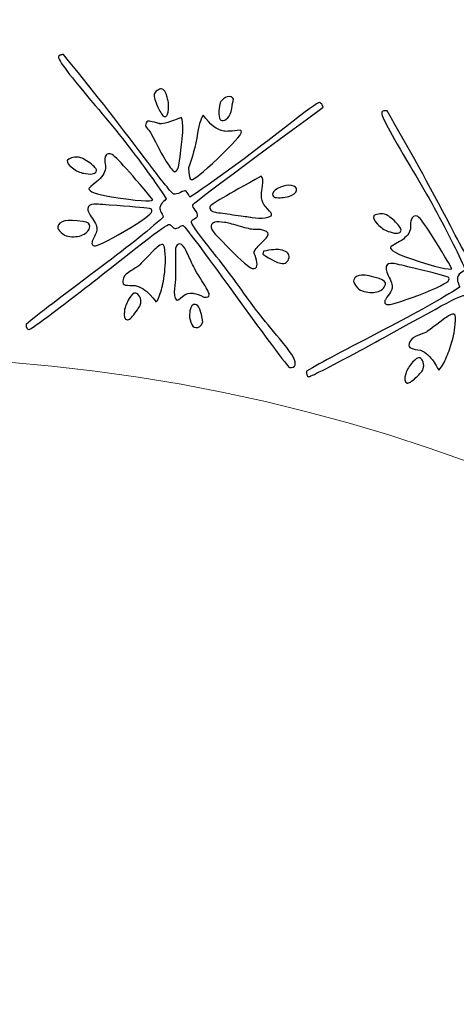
# Model space of a CAD drawing. Header units: millimetres. Extents: x -252 to 241, y -136 to 236.
# Tile 41 of 70: x -160.9 to -155.31, y 2.59 to 15.21. Entities that reach past the tile are written whole.
import ezdxf

# ---------------------------------------------------------------- set-up
doc = ezdxf.new("R2010")
doc.units = ezdxf.units.MM
doc.header["$MEASUREMENT"] = 0
doc.layers.add('Layer 1', color=7, linetype='Continuous')

msp = doc.modelspace()

# ---------------------------------------------------------------- linework, layer by layer
at = {"layer": 'Layer 1', "color": 3, "lineweight": 9}
for points, knots in [([(-73.4539, -53.3216), (-73.4539, -53.3216), (-73.4539, -56.715), (-73.4539, -56.715), (-73.4539, -56.715), (-80.2408, -56.715), (-80.2408, -56.715), (-80.2408, -56.715), (-80.2408, -53.3368), (-80.2408, -53.3368), (-80.2408, -53.3368), (-83.4412, -53.3368), (-83.4412, -53.3368), (-83.4412, -53.3368), (-83.4412, -56.715), (-83.4412, -56.715), (-83.4412, -56.715), (-87.0284, -56.715), (-87.0284, -56.715), (-87.0284, -56.715), (-87.0284, -53.3368), (-87.0284, -53.3368), (-87.0284, -53.3368), (-90.2288, -53.3368), (-90.2288, -53.3368), (-90.2288, -53.3368), (-90.2288, -56.715), (-90.2288, -56.715), (-90.2288, -56.715), (-93.8153, -56.715), (-93.8153, -56.715), (-93.8153, -56.715), (-93.8153, -53.3368), (-93.8153, -53.3368), (-93.8153, -53.3368), (-154.1665, -53.3368), (-154.1665, -53.3368), (-154.1665, -53.3368), (-154.1666, -56.715), (-154.1666, -56.715), (-154.1666, -56.715), (-157.7539, -56.715), (-157.7539, -56.715), (-157.7539, -56.715), (-157.7539, -53.3368), (-157.7539, -53.3368), (-157.7539, -53.3368), (-160.9543, -53.3368), (-160.9543, -53.3368), (-160.9543, -53.3368), (-160.9543, -56.715), (-160.9543, -56.715), (-160.9543, -56.715), (-164.5408, -56.715), (-164.5408, -56.715), (-164.5408, -56.715), (-164.5408, -53.3368), (-164.5408, -53.3368), (-164.5408, -53.3368), (-167.7412, -53.3368), (-167.7412, -53.3368), (-167.7412, -53.3368), (-167.7412, -56.715), (-167.7412, -56.715), (-167.7412, -56.715), (-171.3285, -56.715), (-171.3285, -56.715), (-171.3285, -56.715), (-171.3285, -53.3368), (-171.3285, -53.3368), (-171.3285, -53.3368), (-231.6645, -53.3368), (-231.6645, -53.3368), (-231.6645, -53.3368), (-231.6645, -56.715), (-231.6645, -56.715), (-231.6645, -56.715), (-235.2662, -56.715), (-235.2662, -56.715), (-235.2662, -56.715), (-235.2662, -53.3368), (-235.2662, -53.3368), (-235.2662, -53.3368), (-238.4666, -53.3368), (-238.4666, -53.3368), (-238.4666, -53.3368), (-238.4666, -56.715), (-238.4666, -56.715), (-238.4666, -56.715), (-242.0534, -56.715), (-242.0534, -56.715), (-242.0534, -56.715), (-242.0534, -53.3368), (-242.0534, -53.3368), (-242.0534, -53.3368), (-245.2538, -53.3368), (-245.2538, -53.3368), (-245.2538, -53.3368), (-245.2538, -56.715), (-245.2538, -56.715), (-245.2538, -56.715), (-252.0411, -56.715), (-252.0411, -56.715), (-252.0411, -56.715), (-252.0412, -53.3216), (-252.0412, -53.3216), (-252.0412, -53.3216), (-248.663, -53.3216), (-248.663, -53.3216), (-248.663, -53.3216), (-248.663, -50.1203), (-248.663, -50.1203), (-248.663, -50.1203), (-252.0412, -50.1203), (-252.0412, -50.1203), (-252.0412, -50.1203), (-252.0412, -46.5339), (-252.0412, -46.5339), (-252.0412, -46.5339), (-248.663, -46.5339), (-248.663, -46.5339), (-248.663, -46.5339), (-248.663, -43.3335), (-248.663, -43.3335), (-248.663, -43.3335), (-252.0412, -43.3335), (-252.0412, -43.3335), (-252.0412, -43.3335), (-252.0412, -39.747), (-252.0412, -39.747), (-252.0412, -39.747), (-248.663, -39.747), (-248.663, -39.747), (-248.663, -39.747), (-248.663, 17.2489), (-248.663, 17.2489), (-248.663, 17.2489), (-252.0412, 17.2489), (-252.0412, 17.2489), (-252.0412, 17.2489), (-252.0412, 20.8354), (-252.0412, 20.8354), (-252.0412, 20.8354), (-248.663, 20.8354), (-248.663, 20.8354), (-248.663, 20.8354), (-248.663, 24.0366), (-248.663, 24.0366), (-248.663, 24.0366), (-252.0412, 24.0366), (-252.0412, 24.0366), (-252.0412, 24.0366), (-252.0412, 27.6231), (-252.0412, 27.6231), (-252.0412, 27.6231), (-248.663, 27.6231), (-248.663, 27.6231), (-248.663, 27.6231), (-248.663, 30.8235), (-248.663, 30.8235), (-248.663, 30.8235), (-252.0412, 30.8235), (-252.0412, 30.8235), (-252.0412, 30.8235), (-252.0412, 34.217), (-252.0412, 34.217), (-252.0412, 34.217), (-245.2539, 34.217), (-245.2539, 34.217), (-245.2539, 34.217), (-245.2538, 30.8388), (-245.2538, 30.8388), (-245.2538, 30.8388), (-242.0534, 30.8388), (-242.0534, 30.8388), (-242.0534, 30.8388), (-242.0534, 34.217), (-242.0534, 34.217), (-242.0534, 34.217), (-238.4666, 34.217), (-238.4666, 34.217), (-238.4666, 34.217), (-238.4666, 30.8388), (-238.4666, 30.8388), (-238.4666, 30.8388), (-235.2662, 30.8388), (-235.2662, 30.8388), (-235.2662, 30.8388), (-235.2662, 34.217), (-235.2662, 34.217), (-235.2662, 34.217), (-231.6645, 34.217), (-231.6645, 34.217), (-231.6645, 34.217), (-231.6645, 30.8388), (-231.6645, 30.8388), (-231.6645, 30.8388), (-171.1346, 30.8388), (-171.1346, 30.8388), (-171.1346, 30.8388), (-171.1346, 34.217), (-171.1346, 34.217), (-171.1346, 34.217), (-167.7412, 34.217), (-167.7412, 34.217), (-167.7412, 34.217), (-167.7412, 30.8388), (-167.7412, 30.8388), (-167.7412, 30.8388), (-164.5408, 30.8388), (-164.5408, 30.8388), (-164.5408, 30.8388), (-164.5408, 34.217), (-164.5408, 34.217), (-164.5408, 34.217), (-160.9543, 34.217), (-160.9543, 34.217), (-160.9543, 34.217), (-160.9543, 30.8388), (-160.9543, 30.8388), (-160.9543, 30.8388), (-157.7539, 30.8388), (-157.7539, 30.8388), (-157.7539, 30.8388), (-157.7539, 34.217), (-157.7539, 34.217), (-157.7539, 34.217), (-154.1666, 34.217), (-154.1666, 34.217), (-154.1666, 34.217), (-154.1666, 30.8388), (-154.1666, 30.8388), (-154.1666, 30.8388), (-93.8154, 30.8388), (-93.8154, 30.8388), (-93.8154, 30.8388), (-93.8153, 34.217), (-93.8153, 34.217), (-93.8153, 34.217), (-90.2288, 34.217), (-90.2288, 34.217), (-90.2288, 34.217), (-90.2288, 30.8388), (-90.2288, 30.8388), (-90.2288, 30.8388), (-87.0284, 30.8388), (-87.0284, 30.8388), (-87.0284, 30.8388), (-87.0284, 34.217), (-87.0284, 34.217), (-87.0284, 34.217), (-83.4412, 34.217), (-83.4412, 34.217), (-83.4412, 34.217), (-83.4412, 30.8388), (-83.4412, 30.8388), (-83.4412, 30.8388), (-80.2408, 30.8388), (-80.2408, 30.8388), (-80.2408, 30.8388), (-80.2408, 34.217), (-80.2408, 34.217), (-80.2408, 34.217), (-73.4539, 34.217), (-73.4539, 34.217), (-73.4539, 34.217), (-73.4539, 30.8235), (-73.4539, 30.8235), (-73.4539, 30.8235), (-76.8321, 30.8235), (-76.8321, 30.8235), (-76.8321, 30.8235), (-76.8321, 27.6231), (-76.8321, 27.6231), (-76.8321, 27.6231), (-73.4539, 27.6231), (-73.4539, 27.6231), (-73.4539, 27.6231), (-73.4539, 24.0366), (-73.4539, 24.0366), (-73.4539, 24.0366), (-76.8321, 24.0366), (-76.8321, 24.0366), (-76.8321, 24.0366), (-76.8321, 20.8354), (-76.8321, 20.8354), (-76.8321, 20.8354), (-73.4539, 20.8354), (-73.4539, 20.8354), (-73.4539, 20.8354), (-73.4539, 17.2489), (-73.4539, 17.2489), (-73.4539, 17.2489), (-76.8321, 17.2489), (-76.8321, 17.2489), (-76.8321, 17.2489), (-76.8321, -39.747), (-76.8321, -39.747), (-76.8321, -39.747), (-73.4539, -39.747), (-73.4539, -39.747), (-73.4539, -39.747), (-73.4539, -43.3335), (-73.4539, -43.3335), (-73.4539, -43.3335), (-76.8321, -43.3335), (-76.8321, -43.3335), (-76.8321, -43.3335), (-76.8321, -46.5339), (-76.8321, -46.5339), (-76.8321, -46.5339), (-73.4539, -46.5339), (-73.4539, -46.5339), (-73.4539, -46.5339), (-73.4539, -50.1203), (-73.4539, -50.1203), (-73.4539, -50.1203), (-76.8321, -50.1203), (-76.8321, -50.1203), (-76.8321, -50.1203), (-76.8321, -53.3216), (-76.8321, -53.3216), (-76.8321, -53.3216), (-73.4539, -53.3216), (-73.4539, -53.3216)], [0, 0, 0, 0, 0.0092593, 0.0092593, 0.0092593, 0.0185185, 0.0185185, 0.0185185, 0.0277778, 0.0277778, 0.0277778, 0.037037, 0.037037, 0.037037, 0.0462963, 0.0462963, 0.0462963, 0.0555556, 0.0555556, 0.0555556, 0.0648148, 0.0648148, 0.0648148, 0.0740741, 0.0740741, 0.0740741, 0.0833333, 0.0833333, 0.0833333, 0.0925926, 0.0925926, 0.0925926, 0.1018519, 0.1018519, 0.1018519, 0.1111111, 0.1111111, 0.1111111, 0.1203704, 0.1203704, 0.1203704, 0.1296296, 0.1296296, 0.1296296, 0.1388889, 0.1388889, 0.1388889, 0.1481481, 0.1481481, 0.1481481, 0.1574074, 0.1574074, 0.1574074, 0.1666667, 0.1666667, 0.1666667, 0.1759259, 0.1759259, 0.1759259, 0.1851852, 0.1851852, 0.1851852, 0.1944444, 0.1944444, 0.1944444, 0.2037037, 0.2037037, 0.2037037, 0.212963, 0.212963, 0.212963, 0.2222222, 0.2222222, 0.2222222, 0.2314815, 0.2314815, 0.2314815, 0.2407407, 0.2407407, 0.2407407, 0.25, 0.25, 0.25, 0.2592593, 0.2592593, 0.2592593, 0.2685185, 0.2685185, 0.2685185, 0.2777778, 0.2777778, 0.2777778, 0.287037, 0.287037, 0.287037, 0.2962963, 0.2962963, 0.2962963, 0.3055556, 0.3055556, 0.3055556, 0.3148148, 0.3148148, 0.3148148, 0.3240741, 0.3240741, 0.3240741, 0.3333333, 0.3333333, 0.3333333, 0.3425926, 0.3425926, 0.3425926, 0.3518519, 0.3518519, 0.3518519, 0.3611111, 0.3611111, 0.3611111, 0.3703704, 0.3703704, 0.3703704, 0.3796296, 0.3796296, 0.3796296, 0.3888889, 0.3888889, 0.3888889, 0.3981481, 0.3981481, 0.3981481, 0.4074074, 0.4074074, 0.4074074, 0.4166667, 0.4166667, 0.4166667, 0.4259259, 0.4259259, 0.4259259, 0.4351852, 0.4351852, 0.4351852, 0.4444444, 0.4444444, 0.4444444, 0.4537037, 0.4537037, 0.4537037, 0.462963, 0.462963, 0.462963, 0.4722222, 0.4722222, 0.4722222, 0.4814815, 0.4814815, 0.4814815, 0.4907407, 0.4907407, 0.4907407, 0.5, 0.5, 0.5, 0.5092593, 0.5092593, 0.5092593, 0.5185185, 0.5185185, 0.5185185, 0.5277778, 0.5277778, 0.5277778, 0.537037, 0.537037, 0.537037, 0.5462963, 0.5462963, 0.5462963, 0.5555556, 0.5555556, 0.5555556, 0.5648148, 0.5648148, 0.5648148, 0.5740741, 0.5740741, 0.5740741, 0.5833333, 0.5833333, 0.5833333, 0.5925926, 0.5925926, 0.5925926, 0.6018519, 0.6018519, 0.6018519, 0.6111111, 0.6111111, 0.6111111, 0.6203704, 0.6203704, 0.6203704, 0.6296296, 0.6296296, 0.6296296, 0.6388889, 0.6388889, 0.6388889, 0.6481481, 0.6481481, 0.6481481, 0.6574074, 0.6574074, 0.6574074, 0.6666667, 0.6666667, 0.6666667, 0.6759259, 0.6759259, 0.6759259, 0.6851852, 0.6851852, 0.6851852, 0.6944444, 0.6944444, 0.6944444, 0.7037037, 0.7037037, 0.7037037, 0.712963, 0.712963, 0.712963, 0.7222222, 0.7222222, 0.7222222, 0.7314815, 0.7314815, 0.7314815, 0.7407407, 0.7407407, 0.7407407, 0.75, 0.75, 0.75, 0.7592593, 0.7592593, 0.7592593, 0.7685185, 0.7685185, 0.7685185, 0.7777778, 0.7777778, 0.7777778, 0.787037, 0.787037, 0.787037, 0.7962963, 0.7962963, 0.7962963, 0.8055556, 0.8055556, 0.8055556, 0.8148148, 0.8148148, 0.8148148, 0.8240741, 0.8240741, 0.8240741, 0.8333333, 0.8333333, 0.8333333, 0.8425926, 0.8425926, 0.8425926, 0.8518519, 0.8518519, 0.8518519, 0.8611111, 0.8611111, 0.8611111, 0.8703704, 0.8703704, 0.8703704, 0.8796296, 0.8796296, 0.8796296, 0.8888889, 0.8888889, 0.8888889, 0.8981481, 0.8981481, 0.8981481, 0.9074074, 0.9074074, 0.9074074, 0.9166667, 0.9166667, 0.9166667, 0.9259259, 0.9259259, 0.9259259, 0.9351852, 0.9351852, 0.9351852, 0.9444444, 0.9444444, 0.9444444, 0.9537037, 0.9537037, 0.9537037, 0.962963, 0.962963, 0.962963, 0.9722222, 0.9722222, 0.9722222, 0.9814815, 0.9814815, 0.9814815, 0.9907407, 0.9907407, 0.9907407, 1, 1, 1, 1]), ([(-184.8769, -11.249), (-184.8769, 0.965), (-174.9616, 10.8812), (-162.7476, 10.8812), (-150.5336, 10.8812), (-140.6174, 0.965), (-140.6174, -11.249), (-140.6174, -23.4622), (-150.5336, -33.3783), (-162.7476, -33.3783), (-174.9616, -33.3783), (-184.8769, -23.4621), (-184.8769, -11.249)], [0, 0, 0, 0, 0.25, 0.25, 0.25, 0.5, 0.5, 0.5, 0.75, 0.75, 0.75, 1, 1, 1, 1])]:
    msp.add_open_spline(points, degree=3, knots=knots, dxfattribs=at)
at = {"layer": 'Layer 1', "color": 5}
for points, knots in [([(-157.3724, 10.7841), (-157.3771, 10.7548), (-157.4019, 10.7442), (-157.4454, 10.7512), (-157.4621, 10.7539), (-157.7509, 11.1413), (-158.31, 11.9131), (-158.6254, 12.3485), (-158.7918, 12.568), (-158.8085, 12.5707), (-158.816, 12.5719), (-158.8309, 12.5648), (-158.8539, 12.5497), (-158.8761, 12.5344), (-158.8959, 12.5281), (-158.9127, 12.5308), (-158.9227, 12.5324), (-158.9342, 12.5411), (-158.948, 12.557), (-158.9617, 12.5729), (-158.9724, 12.5815), (-158.9799, 12.5827), (-159.0041, 12.5866), (-159.1178, 12.5087), (-159.3209, 12.3483), (-159.8159, 11.9601), (-160.1033, 11.7343), (-160.1834, 11.6725), (-160.5648, 11.3785), (-160.7647, 11.233), (-160.7814, 11.2356), (-160.804, 11.2392), (-160.8151, 11.2607), (-160.8164, 11.3012), (-160.6572, 11.4335), (-160.36, 11.6621), (-159.9222, 11.9874), (-159.5482, 12.2672), (-159.2593, 12.4979), (-159.0581, 12.6784), (-159.0595, 12.6855), (-159.0693, 12.7051), (-159.0867, 12.7353), (-159.1003, 12.7572), (-159.1062, 12.7796), (-159.1027, 12.8013), (-159.098, 12.8306), (-159.0829, 12.8556), (-159.0581, 12.8765), (-159.0333, 12.8974), (-159.0212, 12.9092), (-159.0208, 12.9117), (-159.0887, 13.0177), (-159.1688, 13.1334), (-159.2621, 13.2581), (-159.4664, 13.5411), (-159.6903, 13.8247), (-159.9323, 14.1077), (-160.2527, 14.4847), (-160.409, 14.6923), (-160.4029, 14.7308), (-160.4021, 14.7358), (-160.395, 14.7424), (-160.3809, 14.7504), (-160.3677, 14.7577), (-160.3535, 14.7606), (-160.3385, 14.7582), (-159.9971, 14.3461), (-159.6508, 13.9058), (-159.3013, 13.4366), (-159.0699, 13.1304), (-158.9447, 12.9749), (-158.9254, 12.9718), (-158.9053, 12.9686), (-158.8777, 12.9753), (-158.8408, 12.9917), (-158.8046, 13.0091), (-158.7828, 13.0167), (-158.7753, 13.0155), (-158.7636, 13.0136), (-158.7442, 12.9848), (-158.7177, 12.9308), (-158.3045, 13.2146), (-157.8964, 13.5146), (-157.4935, 13.8309), (-157.2222, 14.0422), (-157.0777, 14.1469), (-157.061, 14.1442), (-157.0368, 14.1403), (-157.0195, 14.1196), (-157.0106, 14.0838), (-158.1201, 13.2734), (-158.6773, 12.8557), (-158.6812, 12.8315), (-158.6832, 12.819), (-158.6729, 12.7976), (-158.6504, 12.7666), (-158.6279, 12.7356), (-158.6183, 12.71), (-158.6214, 12.6908), (-158.6226, 12.6833), (-158.6356, 12.6716), (-158.6604, 12.6559), (-158.6853, 12.6393), (-158.6981, 12.6293), (-158.6989, 12.6243), (-158.7036, 12.595), (-158.6344, 12.4914), (-158.4905, 12.3132), (-158.2776, 12.0468), (-158.1177, 11.8343), (-158.0099, 11.6774), (-157.9271, 11.557), (-157.7803, 11.3706), (-157.5709, 11.1194), (-157.4296, 10.9519), (-157.3625, 10.846), (-157.3695, 10.8025), (-157.3695, 10.8025), (-157.3724, 10.7841), (-157.3724, 10.7841)], [0, 0, 0, 0, 0.025, 0.025, 0.025, 0.05, 0.05, 0.05, 0.075, 0.075, 0.075, 0.1, 0.1, 0.1, 0.125, 0.125, 0.125, 0.15, 0.15, 0.15, 0.175, 0.175, 0.175, 0.2, 0.2, 0.2, 0.225, 0.225, 0.225, 0.25, 0.25, 0.25, 0.275, 0.275, 0.275, 0.3, 0.3, 0.3, 0.325, 0.325, 0.325, 0.35, 0.35, 0.35, 0.375, 0.375, 0.375, 0.4, 0.4, 0.4, 0.425, 0.425, 0.425, 0.45, 0.45, 0.45, 0.475, 0.475, 0.475, 0.5, 0.5, 0.5, 0.525, 0.525, 0.525, 0.55, 0.55, 0.55, 0.575, 0.575, 0.575, 0.6, 0.6, 0.6, 0.625, 0.625, 0.625, 0.65, 0.65, 0.65, 0.675, 0.675, 0.675, 0.7, 0.7, 0.7, 0.725, 0.725, 0.725, 0.75, 0.75, 0.75, 0.775, 0.775, 0.775, 0.8, 0.8, 0.8, 0.825, 0.825, 0.825, 0.85, 0.85, 0.85, 0.875, 0.875, 0.875, 0.9, 0.9, 0.9, 0.925, 0.925, 0.925, 0.95, 0.95, 0.95, 0.975, 0.975, 0.975, 1, 1, 1, 1]), ([(-158.9966, 14.0224), (-159.0033, 13.9806), (-159.02, 13.9618), (-159.0476, 13.9662), (-159.0668, 13.9693), (-159.0938, 14.0096), (-159.1296, 14.0865), (-159.1645, 14.1632), (-159.1798, 14.218), (-159.1747, 14.2498), (-159.1724, 14.264), (-159.1604, 14.2801), (-159.1387, 14.2981), (-159.117, 14.3161), (-159.0978, 14.3233), (-159.0811, 14.3206), (-159.0518, 14.3159), (-159.0275, 14.2803), (-159.0098, 14.214), (-158.9914, 14.1468), (-158.9865, 14.086), (-158.9955, 14.0299), (-158.9955, 14.0299), (-158.9966, 14.0224), (-158.9966, 14.0224)], [0, 0, 0, 0, 0.125, 0.125, 0.125, 0.25, 0.25, 0.25, 0.375, 0.375, 0.375, 0.5, 0.5, 0.5, 0.625, 0.625, 0.625, 0.75, 0.75, 0.75, 0.875, 0.875, 0.875, 1, 1, 1, 1]), ([(-158.1598, 14.1887), (-158.1678, 14.1548), (-158.1759, 14.115), (-158.1834, 14.0681), (-158.192, 14.0146), (-158.2087, 13.9744), (-158.2345, 13.9468), (-158.2602, 13.92), (-158.2852, 13.9086), (-158.3094, 13.9125), (-158.3487, 13.9188), (-158.3574, 13.9879), (-158.3364, 14.1192), (-158.3321, 14.146), (-158.3153, 14.1707), (-158.2868, 14.1936), (-158.2583, 14.2165), (-158.2269, 14.2252), (-158.1926, 14.2197), (-158.1834, 14.2182), (-158.1722, 14.2079), (-158.1598, 14.1887)], [0, 0, 0, 0, 0.1428571, 0.1428571, 0.1428571, 0.2857143, 0.2857143, 0.2857143, 0.4285714, 0.4285714, 0.4285714, 0.5714286, 0.5714286, 0.5714286, 0.7142857, 0.7142857, 0.7142857, 0.8571429, 0.8571429, 0.8571429, 1, 1, 1, 1]), ([(-153.9089, 9.6361), (-153.9182, 9.608), (-153.9437, 9.6013), (-153.9863, 9.6154), (-154.0024, 9.6207), (-154.2247, 10.0497), (-154.6518, 10.9018), (-154.8927, 11.3824), (-155.0215, 11.6259), (-155.0375, 11.6313), (-155.0447, 11.6337), (-155.0605, 11.6291), (-155.0849, 11.6176), (-155.1101, 11.6063), (-155.1307, 11.6034), (-155.1467, 11.6087), (-155.1563, 11.6119), (-155.1663, 11.6223), (-155.1773, 11.6403), (-155.1883, 11.6582), (-155.1974, 11.6684), (-155.2046, 11.6708), (-155.2279, 11.6785), (-155.3526, 11.6201), (-155.579, 11.4945), (-156.1302, 11.1914), (-156.45, 11.0157), (-156.5386, 10.9666), (-156.9633, 10.7383), (-157.1841, 10.627), (-157.2001, 10.6323), (-157.221, 10.6392), (-157.2293, 10.6625), (-157.224, 10.7027), (-157.0455, 10.8076), (-156.7145, 10.9849), (-156.2307, 11.2354), (-155.8156, 11.4508), (-155.494, 11.6321), (-155.2663, 11.7777), (-155.2666, 11.7849), (-155.2722, 11.8055), (-155.2854, 11.8385), (-155.2953, 11.8623), (-155.2967, 11.8851), (-155.2898, 11.906), (-155.2805, 11.9341), (-155.2623, 11.9566), (-155.2344, 11.9733), (-155.2063, 11.9907), (-155.1924, 12.0004), (-155.1916, 12.0028), (-155.2418, 12.1176), (-155.3021, 12.2447), (-155.374, 12.3828), (-155.5299, 12.6951), (-155.705, 13.0111), (-155.8978, 13.3304), (-156.1526, 13.7532), (-156.2741, 13.9836), (-156.2618, 14.0205), (-156.2602, 14.0253), (-156.2522, 14.0307), (-156.2369, 14.0363), (-156.2227, 14.0414), (-156.2083, 14.042), (-156.1938, 14.0371), (-155.9235, 13.5752), (-155.6528, 13.0847), (-155.3827, 12.5659), (-155.2049, 12.2258), (-155.1064, 12.0521), (-155.0871, 12.0457), (-155.0686, 12.0396), (-155.0402, 12.0417), (-155.0012, 12.0519), (-154.9627, 12.0632), (-154.9399, 12.0672), (-154.9327, 12.0648), (-154.9206, 12.0608), (-154.9067, 12.0303), (-154.8895, 11.9719), (-154.4356, 12.186), (-153.9847, 12.4154), (-153.536, 12.6624), (-153.2342, 12.8271), (-153.0747, 12.907), (-153.0586, 12.9017), (-153.0345, 12.8937), (-153.0214, 12.8715), (-153.0186, 12.834), (-154.2445, 12.2135), (-154.8619, 11.8913), (-154.8696, 11.868), (-154.8736, 11.8559), (-154.8669, 11.8332), (-154.8497, 11.7989), (-154.8317, 11.7644), (-154.8263, 11.7376), (-154.8325, 11.7191), (-154.8349, 11.7119), (-154.8496, 11.7025), (-154.8775, 11.6912), (-154.9048, 11.6789), (-154.919, 11.6711), (-154.9206, 11.6663), (-154.9299, 11.6382), (-154.8784, 11.5247), (-154.7644, 11.3254), (-154.5981, 11.0284), (-154.4744, 10.7937), (-154.3937, 10.6205), (-154.3315, 10.4883), (-154.2167, 10.2806), (-154.0496, 9.9994), (-153.9383, 9.8108), (-153.8889, 9.6962), (-153.9031, 9.6536), (-153.9031, 9.6536), (-153.9089, 9.6361), (-153.9089, 9.6361)], [0, 0, 0, 0, 0.025, 0.025, 0.025, 0.05, 0.05, 0.05, 0.075, 0.075, 0.075, 0.1, 0.1, 0.1, 0.125, 0.125, 0.125, 0.15, 0.15, 0.15, 0.175, 0.175, 0.175, 0.2, 0.2, 0.2, 0.225, 0.225, 0.225, 0.25, 0.25, 0.25, 0.275, 0.275, 0.275, 0.3, 0.3, 0.3, 0.325, 0.325, 0.325, 0.35, 0.35, 0.35, 0.375, 0.375, 0.375, 0.4, 0.4, 0.4, 0.425, 0.425, 0.425, 0.45, 0.45, 0.45, 0.475, 0.475, 0.475, 0.5, 0.5, 0.5, 0.525, 0.525, 0.525, 0.55, 0.55, 0.55, 0.575, 0.575, 0.575, 0.6, 0.6, 0.6, 0.625, 0.625, 0.625, 0.65, 0.65, 0.65, 0.675, 0.675, 0.675, 0.7, 0.7, 0.7, 0.725, 0.725, 0.725, 0.75, 0.75, 0.75, 0.775, 0.775, 0.775, 0.8, 0.8, 0.8, 0.825, 0.825, 0.825, 0.85, 0.85, 0.85, 0.875, 0.875, 0.875, 0.9, 0.9, 0.9, 0.925, 0.925, 0.925, 0.95, 0.95, 0.95, 0.975, 0.975, 0.975, 1, 1, 1, 1]), ([(-158.8673, 13.308), (-158.8705, 13.2879), (-158.886, 13.2715), (-158.9129, 13.2587), (-158.9539, 13.2652), (-159.057, 13.4301), (-159.2195, 13.7544), (-159.2234, 13.7619), (-159.2385, 13.7806), (-159.2639, 13.8095), (-159.2807, 13.8276), (-159.2881, 13.8459), (-159.2849, 13.866), (-159.2806, 13.8928), (-159.2647, 13.9065), (-159.2372, 13.9072), (-159.1356, 13.8832), (-159.0936, 13.8722), (-159.1103, 13.8749), (-159.1103, 13.8749), (-159.0993, 13.8733), (-159.0993, 13.8733), (-159.0608, 13.8672), (-158.9708, 13.8939), (-158.8316, 13.9548), (-158.7924, 13.9159), (-158.8042, 13.7026), (-158.8662, 13.3147), (-158.8662, 13.3147), (-158.8673, 13.308), (-158.8673, 13.308)], [0, 0, 0, 0, 0.1, 0.1, 0.1, 0.2, 0.2, 0.2, 0.3, 0.3, 0.3, 0.4, 0.4, 0.4, 0.5, 0.5, 0.5, 0.6, 0.6, 0.6, 0.7, 0.7, 0.7, 0.8, 0.8, 0.8, 0.9, 0.9, 0.9, 1, 1, 1, 1]), ([(-158.0591, 13.7671), (-158.0652, 13.7286), (-158.1657, 13.6152), (-158.36, 13.4294), (-158.5553, 13.2428), (-158.6701, 13.1523), (-158.7035, 13.1576), (-158.7211, 13.1604), (-158.7318, 13.211), (-158.7358, 13.3094), (-158.6885, 13.4339), (-158.6494, 13.582), (-158.6196, 13.7521), (-158.5973, 13.8806), (-158.573, 13.9581), (-158.549, 13.9843), (-158.4591, 13.8602), (-158.3715, 13.7913), (-158.2854, 13.7775), (-158.252, 13.7722), (-158.1809, 13.7771), (-158.0729, 13.7924), (-158.062, 13.7855), (-158.0573, 13.7771), (-158.059, 13.767), (-158.059, 13.767), (-158.0591, 13.7671), (-158.0591, 13.7671)], [0, 0, 0, 0, 0.1111111, 0.1111111, 0.1111111, 0.2222222, 0.2222222, 0.2222222, 0.3333333, 0.3333333, 0.3333333, 0.4444444, 0.4444444, 0.4444444, 0.5555556, 0.5555556, 0.5555556, 0.6666667, 0.6666667, 0.6666667, 0.7777778, 0.7777778, 0.7777778, 0.8888889, 0.8888889, 0.8888889, 1, 1, 1, 1]), ([(-159.9156, 13.2724), (-159.9219, 13.2331), (-159.9668, 13.2206), (-160.0495, 13.2338), (-160.0495, 13.2338), (-160.0754, 13.2379), (-160.0754, 13.2379), (-160.1264, 13.2461), (-160.1758, 13.2694), (-160.2238, 13.3071), (-160.271, 13.3446), (-160.2933, 13.3765), (-160.289, 13.4033), (-160.289, 13.4033), (-160.2883, 13.4075), (-160.2883, 13.4075), (-160.2404, 13.4393), (-160.192, 13.4521), (-160.1435, 13.4444), (-160.1092, 13.4389), (-160.0617, 13.4142), (-160.0009, 13.371), (-159.941, 13.3271), (-159.912, 13.2942), (-159.9155, 13.2725), (-159.9155, 13.2725), (-159.9156, 13.2724), (-159.9156, 13.2724)], [0, 0, 0, 0, 0.1111111, 0.1111111, 0.1111111, 0.2222222, 0.2222222, 0.2222222, 0.3333333, 0.3333333, 0.3333333, 0.4444444, 0.4444444, 0.4444444, 0.5555556, 0.5555556, 0.5555556, 0.6666667, 0.6666667, 0.6666667, 0.7777778, 0.7777778, 0.7777778, 0.8888889, 0.8888889, 0.8888889, 1, 1, 1, 1]), ([(-159.1918, 12.8978), (-159.2182, 12.872), (-159.3952, 12.8857), (-159.7221, 12.938), (-159.9219, 12.9699), (-160.0183, 13.0051), (-160.0121, 13.0444), (-160.0113, 13.0494), (-159.9784, 13.0784), (-159.9125, 13.1314), (-159.8465, 13.1852), (-159.8083, 13.2416), (-159.7985, 13.3027), (-159.7969, 13.3127), (-159.7991, 13.3311), (-159.8051, 13.3578), (-159.8102, 13.3852), (-159.8116, 13.4086), (-159.8085, 13.4278), (-159.801, 13.4746), (-159.778, 13.495), (-159.7388, 13.4887), (-159.6928, 13.4814), (-159.51, 13.2841), (-159.1919, 12.898), (-159.1919, 12.898), (-159.1918, 12.8978), (-159.1918, 12.8978)], [0, 0, 0, 0, 0.1111111, 0.1111111, 0.1111111, 0.2222222, 0.2222222, 0.2222222, 0.3333333, 0.3333333, 0.3333333, 0.4444444, 0.4444444, 0.4444444, 0.5555556, 0.5555556, 0.5555556, 0.6666667, 0.6666667, 0.6666667, 0.7777778, 0.7777778, 0.7777778, 0.8888889, 0.8888889, 0.8888889, 1, 1, 1, 1]), ([(-157.6734, 12.704), (-157.6761, 12.6873), (-157.7029, 12.6753), (-157.7546, 12.6681), (-157.8054, 12.6616), (-157.8617, 12.6629), (-157.9228, 12.6727), (-157.9228, 12.6727), (-157.937, 12.6749), (-157.937, 12.6749), (-157.9713, 12.6804), (-158.0375, 12.6901), (-158.1348, 12.7031), (-158.233, 12.7162), (-158.3135, 12.7274), (-158.3771, 12.7375), (-158.3771, 12.7375), (-158.3914, 12.7398), (-158.3914, 12.7398), (-158.4457, 12.7485), (-158.4693, 12.7728), (-158.4631, 12.8113), (-158.4595, 12.8339), (-158.2399, 12.9634), (-157.804, 13.2015), (-157.7843, 13.1855), (-157.7798, 13.1436), (-157.7906, 13.0759), (-157.8044, 12.9898), (-157.8056, 12.9283), (-157.7939, 12.8887), (-157.7856, 12.8599), (-157.7623, 12.8236), (-157.7213, 12.7794), (-157.6867, 12.7439), (-157.6709, 12.719), (-157.6733, 12.704), (-157.6733, 12.704), (-157.6734, 12.704), (-157.6734, 12.704)], [0, 0, 0, 0, 0.0769231, 0.0769231, 0.0769231, 0.1538462, 0.1538462, 0.1538462, 0.2307692, 0.2307692, 0.2307692, 0.3076923, 0.3076923, 0.3076923, 0.3846154, 0.3846154, 0.3846154, 0.4615385, 0.4615385, 0.4615385, 0.5384615, 0.5384615, 0.5384615, 0.6153846, 0.6153846, 0.6153846, 0.6923077, 0.6923077, 0.6923077, 0.7692308, 0.7692308, 0.7692308, 0.8461538, 0.8461538, 0.8461538, 0.9230769, 0.9230769, 0.9230769, 1, 1, 1, 1]), ([(-157.3533, 13.0172), (-157.3584, 12.9854), (-157.3915, 12.9607), (-157.4518, 12.9429), (-157.5121, 12.9251), (-157.5712, 12.92), (-157.6297, 12.9293), (-157.6447, 12.9317), (-157.6544, 12.9461), (-157.6606, 12.972), (-157.6468, 13.0101), (-157.6137, 13.04), (-157.5606, 13.0615), (-157.5066, 13.0829), (-157.4592, 13.0899), (-157.4182, 13.0833), (-157.3689, 13.0754), (-157.3476, 13.0531), (-157.3533, 13.0172)], [0, 0, 0, 0, 0.1666667, 0.1666667, 0.1666667, 0.3333333, 0.3333333, 0.3333333, 0.5, 0.5, 0.5, 0.6666667, 0.6666667, 0.6666667, 0.8333333, 0.8333333, 0.8333333, 1, 1, 1, 1]), ([(-159.2077, 12.7503), (-159.2138, 12.7118), (-159.3303, 12.6267), (-159.5561, 12.4965), (-159.7818, 12.3662), (-159.911, 12.3037), (-159.9428, 12.3088), (-159.967, 12.3127), (-159.9765, 12.3288), (-159.9722, 12.3555), (-159.9699, 12.3697), (-159.9601, 12.3939), (-159.9419, 12.427), (-159.9244, 12.4611), (-159.9141, 12.4886), (-159.9106, 12.5103), (-159.9106, 12.5103), (-159.9099, 12.5145), (-159.9099, 12.5145), (-159.9046, 12.5479), (-159.9234, 12.5964), (-159.9675, 12.6583), (-160.0108, 12.7201), (-160.0313, 12.7637), (-160.0274, 12.7879), (-160.0219, 12.8222), (-159.995, 12.8402), (-159.9475, 12.8429), (-159.9396, 12.8442), (-159.8751, 12.8399), (-159.7539, 12.8308), (-159.4817, 12.8122), (-159.3092, 12.7966), (-159.2365, 12.785), (-159.2139, 12.7814), (-159.2045, 12.7705), (-159.2077, 12.7504), (-159.2077, 12.7504), (-159.2077, 12.7503), (-159.2077, 12.7503)], [0, 0, 0, 0, 0.0769231, 0.0769231, 0.0769231, 0.1538462, 0.1538462, 0.1538462, 0.2307692, 0.2307692, 0.2307692, 0.3076923, 0.3076923, 0.3076923, 0.3846154, 0.3846154, 0.3846154, 0.4615385, 0.4615385, 0.4615385, 0.5384615, 0.5384615, 0.5384615, 0.6153846, 0.6153846, 0.6153846, 0.6923077, 0.6923077, 0.6923077, 0.7692308, 0.7692308, 0.7692308, 0.8461538, 0.8461538, 0.8461538, 0.9230769, 0.9230769, 0.9230769, 1, 1, 1, 1]), ([(-159.9998, 12.5579), (-160.0076, 12.5094), (-160.0382, 12.4732), (-160.0926, 12.4493), (-160.1462, 12.4253), (-160.2097, 12.4191), (-160.2833, 12.4309), (-160.3101, 12.4352), (-160.3383, 12.4517), (-160.3688, 12.4806), (-160.3995, 12.5087), (-160.4127, 12.5331), (-160.4096, 12.5523), (-160.397, 12.6309), (-160.2914, 12.6534), (-160.0916, 12.6215), (-160.0256, 12.6109), (-159.9946, 12.5897), (-159.9997, 12.5579), (-159.9997, 12.5579), (-159.9998, 12.5579), (-159.9998, 12.5579)], [0, 0, 0, 0, 0.1428571, 0.1428571, 0.1428571, 0.2857143, 0.2857143, 0.2857143, 0.4285714, 0.4285714, 0.4285714, 0.5714286, 0.5714286, 0.5714286, 0.7142857, 0.7142857, 0.7142857, 0.8571429, 0.8571429, 0.8571429, 1, 1, 1, 1]), ([(-157.7173, 12.4563), (-157.7216, 12.4295), (-157.751, 12.3905), (-157.8069, 12.3411), (-157.8621, 12.2908), (-157.8923, 12.2519), (-157.8971, 12.2218), (-157.8975, 12.2193), (-157.8898, 12.1975), (-157.8758, 12.1567), (-157.8609, 12.1157), (-157.8554, 12.0806), (-157.8601, 12.0513), (-157.8644, 12.0245), (-157.8849, 12.0141), (-157.9217, 12.02), (-157.956, 12.0255), (-158.0545, 12.1115), (-158.2184, 12.2775), (-158.3319, 12.3934), (-158.3909, 12.4534), (-158.3951, 12.4592), (-158.4335, 12.5031), (-158.4502, 12.5383), (-158.4459, 12.5651), (-158.4386, 12.6111), (-158.3813, 12.6259), (-158.2743, 12.6088), (-158.2375, 12.6029), (-158.1791, 12.5876), (-158.0989, 12.5636), (-158.0195, 12.5398), (-157.956, 12.5245), (-157.91, 12.5171), (-157.9, 12.5155), (-157.8854, 12.5157), (-157.8663, 12.517), (-157.8471, 12.5191), (-157.8358, 12.5198), (-157.8308, 12.519), (-157.8308, 12.519), (-157.8157, 12.5166), (-157.8157, 12.5166), (-157.7455, 12.5054), (-157.7126, 12.4856), (-157.7173, 12.4563)], [0, 0, 0, 0, 0.0666667, 0.0666667, 0.0666667, 0.1333333, 0.1333333, 0.1333333, 0.2, 0.2, 0.2, 0.2666667, 0.2666667, 0.2666667, 0.3333333, 0.3333333, 0.3333333, 0.4, 0.4, 0.4, 0.4666667, 0.4666667, 0.4666667, 0.5333333, 0.5333333, 0.5333333, 0.6, 0.6, 0.6, 0.6666667, 0.6666667, 0.6666667, 0.7333333, 0.7333333, 0.7333333, 0.8, 0.8, 0.8, 0.8666667, 0.8666667, 0.8666667, 0.9333333, 0.9333333, 0.9333333, 1, 1, 1, 1]), ([(-156.0167, 12.5026), (-156.029, 12.4656), (-156.0756, 12.4597), (-156.1551, 12.4861), (-156.1551, 12.4861), (-156.18, 12.4944), (-156.18, 12.4944), (-156.229, 12.5107), (-156.274, 12.5417), (-156.3145, 12.5864), (-156.3558, 12.6313), (-156.3727, 12.6664), (-156.3641, 12.6921), (-156.3641, 12.6921), (-156.3628, 12.6961), (-156.3628, 12.6961), (-156.3103, 12.7197), (-156.2606, 12.7246), (-156.2139, 12.7091), (-156.181, 12.6982), (-156.1381, 12.6661), (-156.085, 12.6136), (-156.0322, 12.5604), (-156.0094, 12.5242), (-156.0166, 12.5026), (-156.0166, 12.5026), (-156.0167, 12.5026), (-156.0167, 12.5026)], [0, 0, 0, 0, 0.1111111, 0.1111111, 0.1111111, 0.2222222, 0.2222222, 0.2222222, 0.3333333, 0.3333333, 0.3333333, 0.4444444, 0.4444444, 0.4444444, 0.5555556, 0.5555556, 0.5555556, 0.6666667, 0.6666667, 0.6666667, 0.7777778, 0.7777778, 0.7777778, 0.8888889, 0.8888889, 0.8888889, 1, 1, 1, 1]), ([(-155.3629, 12.016), (-155.3931, 11.9948), (-155.5656, 12.037), (-155.879, 12.1411), (-156.0718, 12.2052), (-156.1613, 12.2554), (-156.1488, 12.2932), (-156.1472, 12.298), (-156.11, 12.3214), (-156.0356, 12.3627), (-155.9617, 12.4051), (-155.9157, 12.4549), (-155.8963, 12.5136), (-155.8931, 12.5232), (-155.8923, 12.5417), (-155.8929, 12.5696), (-155.8945, 12.5969), (-155.8921, 12.6202), (-155.8857, 12.6395), (-155.871, 12.6837), (-155.8451, 12.7), (-155.8073, 12.6875), (-155.7623, 12.6726), (-155.6146, 12.4486), (-155.363, 12.0162), (-155.363, 12.0162), (-155.3629, 12.016), (-155.3629, 12.016)], [0, 0, 0, 0, 0.1111111, 0.1111111, 0.1111111, 0.2222222, 0.2222222, 0.2222222, 0.3333333, 0.3333333, 0.3333333, 0.4444444, 0.4444444, 0.4444444, 0.5555556, 0.5555556, 0.5555556, 0.6666667, 0.6666667, 0.6666667, 0.7777778, 0.7777778, 0.7777778, 0.8888889, 0.8888889, 0.8888889, 1, 1, 1, 1]), ([(-159.0535, 11.8854), (-159.0667, 11.8026), (-159.0839, 11.7325), (-159.1061, 11.6743), (-159.1273, 11.6168), (-159.1438, 11.5886), (-159.153, 11.5901), (-159.148, 11.5893), (-159.1731, 11.6199), (-159.2285, 11.681), (-159.2839, 11.7422), (-159.3478, 11.7824), (-159.4193, 11.8015), (-159.4702, 11.7994), (-159.511, 11.8016), (-159.5428, 11.8067), (-159.5721, 11.8114), (-159.5839, 11.8287), (-159.5787, 11.8613), (-159.5714, 11.9073), (-159.5467, 11.9436), (-159.5049, 11.9687), (-159.4639, 11.9947), (-159.423, 12.0199), (-159.3849, 12.0438), (-159.361, 12.0648), (-159.2994, 12.1279), (-159.2005, 12.2321), (-159.1375, 12.2992), (-159.0938, 12.3308), (-159.0696, 12.3269), (-159.0495, 12.3237), (-159.0376, 12.2806), (-159.0337, 12.1977), (-159.0285, 12.1068), (-159.0349, 12.0024), (-159.0536, 11.8854), (-159.0536, 11.8854), (-159.0535, 11.8854), (-159.0535, 11.8854)], [0, 0, 0, 0, 0.0769231, 0.0769231, 0.0769231, 0.1538462, 0.1538462, 0.1538462, 0.2307692, 0.2307692, 0.2307692, 0.3076923, 0.3076923, 0.3076923, 0.3846154, 0.3846154, 0.3846154, 0.4615385, 0.4615385, 0.4615385, 0.5384615, 0.5384615, 0.5384615, 0.6153846, 0.6153846, 0.6153846, 0.6923077, 0.6923077, 0.6923077, 0.7692308, 0.7692308, 0.7692308, 0.8461538, 0.8461538, 0.8461538, 0.9230769, 0.9230769, 0.9230769, 1, 1, 1, 1]), ([(-158.4707, 11.6799), (-158.4746, 11.6557), (-158.4941, 11.6459), (-158.5284, 11.6514), (-158.5284, 11.6514), (-158.5393, 11.6531), (-158.5393, 11.6531), (-158.595, 11.68), (-158.6372, 11.6953), (-158.6664, 11.7), (-158.6664, 11.7), (-158.6781, 11.7019), (-158.6781, 11.7019), (-158.7241, 11.7092), (-158.7683, 11.6957), (-158.8115, 11.6615), (-158.8547, 11.6272), (-158.8788, 11.6105), (-158.8838, 11.6113), (-158.9005, 11.614), (-158.9137, 11.6495), (-158.9224, 11.7186), (-158.9057, 11.8231), (-158.8987, 11.9369), (-158.9021, 12.06), (-158.9047, 12.183), (-158.9045, 12.2542), (-158.9013, 12.2742), (-158.8944, 12.3177), (-158.8767, 12.3371), (-158.8466, 12.3323), (-158.8173, 12.3276), (-158.7904, 12.2976), (-158.7657, 12.2431), (-158.7403, 12.1876), (-158.7143, 12.1303), (-158.686, 12.0709), (-158.6578, 12.0115), (-158.6102, 11.9285), (-158.5422, 11.8224), (-158.4921, 11.7441), (-158.468, 11.6965), (-158.4707, 11.6798), (-158.4707, 11.6798), (-158.4707, 11.6799), (-158.4707, 11.6799)], [0, 0, 0, 0, 0.0666667, 0.0666667, 0.0666667, 0.1333333, 0.1333333, 0.1333333, 0.2, 0.2, 0.2, 0.2666667, 0.2666667, 0.2666667, 0.3333333, 0.3333333, 0.3333333, 0.4, 0.4, 0.4, 0.4666667, 0.4666667, 0.4666667, 0.5333333, 0.5333333, 0.5333333, 0.6, 0.6, 0.6, 0.6666667, 0.6666667, 0.6666667, 0.7333333, 0.7333333, 0.7333333, 0.8, 0.8, 0.8, 0.8666667, 0.8666667, 0.8666667, 0.9333333, 0.9333333, 0.9333333, 1, 1, 1, 1]), ([(-157.4495, 12.158), (-157.4589, 12.0995), (-157.4953, 12.0753), (-157.5588, 12.0854), (-157.6048, 12.0927), (-157.6799, 12.1322), (-157.7834, 12.2036), (-157.7834, 12.2036), (-157.7775, 12.2404), (-157.7775, 12.2404), (-157.6742, 12.259), (-157.6038, 12.2649), (-157.5645, 12.2587), (-157.4893, 12.2467), (-157.4501, 12.2181), (-157.447, 12.173), (-157.447, 12.173), (-157.4495, 12.158), (-157.4495, 12.158)], [0, 0, 0, 0, 0.1666667, 0.1666667, 0.1666667, 0.3333333, 0.3333333, 0.3333333, 0.5, 0.5, 0.5, 0.6666667, 0.6666667, 0.6666667, 0.8333333, 0.8333333, 0.8333333, 1, 1, 1, 1]), ([(-155.4024, 11.873), (-155.4147, 11.836), (-155.5431, 11.7717), (-155.7872, 11.6788), (-156.031, 11.5867), (-156.1683, 11.5467), (-156.1981, 11.5566), (-156.2222, 11.5646), (-156.2292, 11.5812), (-156.2206, 11.6069), (-156.2161, 11.6206), (-156.2024, 11.6428), (-156.1792, 11.6725), (-156.1565, 11.7033), (-156.141, 11.7285), (-156.134, 11.7494), (-156.134, 11.7494), (-156.1327, 11.7534), (-156.1327, 11.7534), (-156.122, 11.7855), (-156.1336, 11.8367), (-156.1663, 11.9046), (-156.1998, 11.9728), (-156.2122, 12.0189), (-156.2045, 12.0422), (-156.1936, 12.0751), (-156.1649, 12.0888), (-156.1167, 12.0835), (-156.1095, 12.0838), (-156.0465, 12.0691), (-155.9284, 12.0406), (-155.6627, 11.9782), (-155.4951, 11.935), (-155.4244, 11.9115), (-155.4035, 11.9046), (-155.396, 11.8923), (-155.4024, 11.873)], [0, 0, 0, 0, 0.0833333, 0.0833333, 0.0833333, 0.1666667, 0.1666667, 0.1666667, 0.25, 0.25, 0.25, 0.3333333, 0.3333333, 0.3333333, 0.4166667, 0.4166667, 0.4166667, 0.5, 0.5, 0.5, 0.5833333, 0.5833333, 0.5833333, 0.6666667, 0.6666667, 0.6666667, 0.75, 0.75, 0.75, 0.8333333, 0.8333333, 0.8333333, 0.9166667, 0.9166667, 0.9166667, 1, 1, 1, 1]), ([(-156.2149, 11.8119), (-156.2306, 11.7645), (-156.2668, 11.7337), (-156.3243, 11.7189), (-156.381, 11.7039), (-156.4448, 11.7081), (-156.5147, 11.7313), (-156.5404, 11.7398), (-156.5664, 11.761), (-156.5919, 11.7944), (-156.6174, 11.8278), (-156.6268, 11.8533), (-156.6206, 11.8717), (-156.5955, 11.9472), (-156.4868, 11.9522), (-156.2948, 11.8884), (-156.2321, 11.8676), (-156.2051, 11.8416), (-156.2149, 11.8119)], [0, 0, 0, 0, 0.1666667, 0.1666667, 0.1666667, 0.3333333, 0.3333333, 0.3333333, 0.5, 0.5, 0.5, 0.6666667, 0.6666667, 0.6666667, 0.8333333, 0.8333333, 0.8333333, 1, 1, 1, 1]), ([(-159.3471, 11.5722), (-159.351, 11.548), (-159.3766, 11.5057), (-159.4221, 11.4461), (-159.4678, 11.3857), (-159.5007, 11.3566), (-159.5199, 11.3597), (-159.5567, 11.3656), (-159.5693, 11.4045), (-159.5581, 11.4747), (-159.5495, 11.5282), (-159.5292, 11.5807), (-159.4969, 11.6321), (-159.4656, 11.6828), (-159.437, 11.7066), (-159.4127, 11.7027), (-159.3935, 11.6996), (-159.3762, 11.684), (-159.362, 11.6552), (-159.3476, 11.6272), (-159.3427, 11.599), (-159.347, 11.5722), (-159.347, 11.5722), (-159.3471, 11.5722), (-159.3471, 11.5722)], [0, 0, 0, 0, 0.125, 0.125, 0.125, 0.25, 0.25, 0.25, 0.375, 0.375, 0.375, 0.5, 0.5, 0.5, 0.625, 0.625, 0.625, 0.75, 0.75, 0.75, 0.875, 0.875, 0.875, 1, 1, 1, 1]), ([(-158.5528, 11.3329), (-158.5743, 11.2789), (-158.6038, 11.2553), (-158.6431, 11.2616), (-158.6699, 11.2659), (-158.6912, 11.2881), (-158.7069, 11.3292), (-158.7235, 11.3704), (-158.7279, 11.4123), (-158.7214, 11.4533), (-158.7214, 11.4533), (-158.7178, 11.4759), (-158.7178, 11.4759), (-158.708, 11.5369), (-158.6848, 11.5641), (-158.6481, 11.5582), (-158.6071, 11.5517), (-158.5755, 11.4763), (-158.5529, 11.3329), (-158.5529, 11.3329), (-158.5528, 11.3329), (-158.5528, 11.3329)], [0, 0, 0, 0, 0.1428571, 0.1428571, 0.1428571, 0.2857143, 0.2857143, 0.2857143, 0.4285714, 0.4285714, 0.4285714, 0.5714286, 0.5714286, 0.5714286, 0.7142857, 0.7142857, 0.7142857, 0.8571429, 0.8571429, 0.8571429, 1, 1, 1, 1]), ([(-155.39, 10.9945), (-155.4164, 10.915), (-155.4447, 10.8485), (-155.476, 10.7947), (-155.5062, 10.7414), (-155.5263, 10.7159), (-155.5359, 10.7191), (-155.5311, 10.7175), (-155.5509, 10.7517), (-155.5957, 10.8211), (-155.6405, 10.8904), (-155.697, 10.9404), (-155.7645, 10.9709), (-155.8143, 10.9767), (-155.8542, 10.9855), (-155.8847, 10.9957), (-155.9128, 11.005), (-155.9222, 11.0251), (-155.9121, 11.0556), (-155.8974, 11.0998), (-155.8672, 11.1317), (-155.8217, 11.1505), (-155.7773, 11.1688), (-155.7328, 11.187), (-155.6906, 11.2042), (-155.6644, 11.2214), (-155.5935, 11.2736), (-155.479, 11.3605), (-155.406, 11.4165), (-155.3578, 11.4407), (-155.3337, 11.4327), (-155.3152, 11.4266), (-155.3104, 11.3821), (-155.3199, 11.2996), (-155.3286, 11.2088), (-155.3526, 11.1071), (-155.39, 10.9946), (-155.39, 10.9946), (-155.39, 10.9945), (-155.39, 10.9945)], [0, 0, 0, 0, 0.0769231, 0.0769231, 0.0769231, 0.1538462, 0.1538462, 0.1538462, 0.2307692, 0.2307692, 0.2307692, 0.3076923, 0.3076923, 0.3076923, 0.3846154, 0.3846154, 0.3846154, 0.4615385, 0.4615385, 0.4615385, 0.5384615, 0.5384615, 0.5384615, 0.6153846, 0.6153846, 0.6153846, 0.6923077, 0.6923077, 0.6923077, 0.7692308, 0.7692308, 0.7692308, 0.8461538, 0.8461538, 0.8461538, 0.9230769, 0.9230769, 0.9230769, 1, 1, 1, 1]), ([(-155.7303, 10.7329), (-155.738, 10.7096), (-155.7693, 10.6718), (-155.8247, 10.6206), (-155.8795, 10.5683), (-155.9167, 10.545), (-155.9352, 10.5511), (-155.9706, 10.5628), (-155.9768, 10.6033), (-155.9543, 10.6708), (-155.9372, 10.7222), (-155.9086, 10.7707), (-155.8685, 10.8163), (-155.8284, 10.8619), (-155.7973, 10.8801), (-155.774, 10.8724), (-155.7547, 10.866), (-155.741, 10.8481), (-155.7316, 10.8173), (-155.7219, 10.7873), (-155.7214, 10.7595), (-155.7302, 10.733), (-155.7302, 10.733), (-155.7303, 10.7329), (-155.7303, 10.7329)], [0, 0, 0, 0, 0.125, 0.125, 0.125, 0.25, 0.25, 0.25, 0.375, 0.375, 0.375, 0.5, 0.5, 0.5, 0.625, 0.625, 0.625, 0.75, 0.75, 0.75, 0.875, 0.875, 0.875, 1, 1, 1, 1])]:
    msp.add_open_spline(points, degree=3, knots=knots, dxfattribs=at)

doc.saveas('drawing.dxf')
